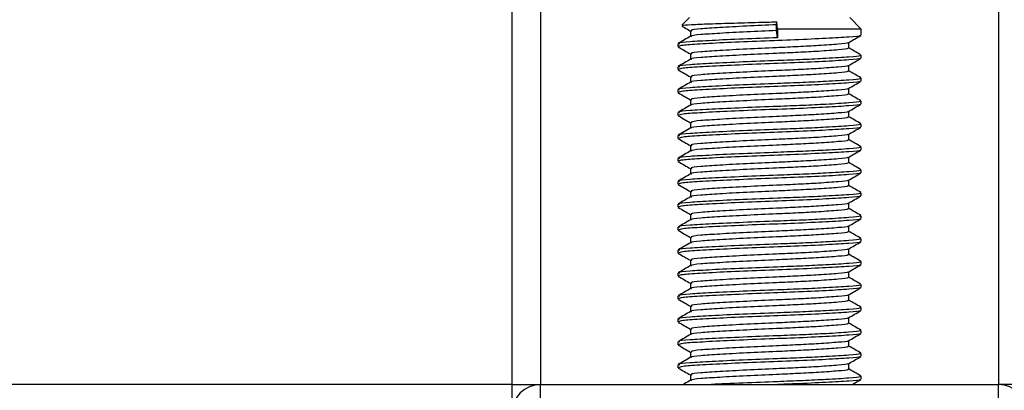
# Model space of a CAD drawing. Header units: millimetres. Extents: x 0 to 420, y 0 to 297.
# Tile 70 of 163: x 138.175 to 140.571, y 209.378 to 210.278. Entities that reach past the tile are written whole.
import ezdxf

# ---------------------------------------------------------------- set-up
doc = ezdxf.new("R2010")
doc.units = ezdxf.units.MM

msp = doc.modelspace()

# ---------------------------------------------------------------- linework, layer by layer
at = {"color": 7, "linetype": 'Continuous', "lineweight": 25}
for p, q in [((139.37308, 224.4381), (139.37308, 209.39193)), ((139.44273, 224.4381), (139.44273, 209.39193)), ((140.55727, 224.4381), (140.55727, 209.39193)), ((139.80496, 210.28356), (139.78687, 210.26547)), ((140.01671, 210.26614), (140.0178, 210.27336)), ((140.01933, 210.2557), (140.0178, 210.27336)), ((140.22291, 210.2557), (140.19504, 210.28356)), ((139.80726, 210.25139), (139.80726, 210.23786)), ((140.01671, 210.25221), (140.01671, 210.26614)), ((140.01933, 210.2348), (140.01671, 210.25221)), ((140.01933, 210.2557), (140.01933, 210.2348)), ((140.22291, 210.2557), (140.01933, 210.2557)), ((140.22291, 210.24097), (140.22291, 210.2557)), ((140.19274, 210.2096), (140.19274, 210.22318)), ((139.77709, 210.22008), (139.77709, 210.21309)), ((139.77741, 210.2126), (139.77929, 210.21229)), ((139.80726, 210.19567), (139.80726, 210.18213)), ((140.22291, 210.18524), (140.22291, 210.1922)), ((139.77709, 210.16436), (139.77709, 210.15736)), ((139.77741, 210.15688), (139.77929, 210.15657)), ((140.19274, 210.15387), (140.19274, 210.16745)), ((139.80726, 210.13994), (139.80726, 210.12641)), ((140.22291, 210.12951), (140.22291, 210.13648)), ((139.77709, 210.10863), (139.77709, 210.10164)), ((139.77741, 210.10115), (139.77929, 210.10084)), ((140.19274, 210.09814), (140.19274, 210.11173)), ((139.80726, 210.08421), (139.80726, 210.07068)), ((140.22291, 210.07379), (140.22291, 210.08075)), ((140.19274, 210.04242), (140.19274, 210.056)), ((139.77709, 210.0529), (139.77709, 210.04591)), ((139.77741, 210.04542), (139.77929, 210.04512)), ((139.80726, 210.02849), (139.80726, 210.01495)), ((140.22291, 210.01806), (140.22291, 210.02503)), ((139.77709, 209.99718), (139.77709, 209.99018)), ((139.77741, 209.9897), (139.77929, 209.98939)), ((140.19274, 209.98669), (140.19274, 210.00027)), ((139.80726, 209.97276), (139.80726, 209.95923)), ((140.22291, 209.96233), (140.22291, 209.9693)), ((139.77709, 209.94145), (139.77709, 209.93446)), ((139.77741, 209.93397), (139.77929, 209.93366)), ((140.19274, 209.93096), (140.19274, 209.94455)), ((139.80726, 209.91703), (139.80726, 209.9035)), ((140.22291, 209.90661), (140.22291, 209.91357)), ((139.77709, 209.88572), (139.77709, 209.87873)), ((140.19274, 209.87524), (140.19274, 209.88882)), ((139.77741, 209.87824), (139.77929, 209.87794)), ((139.80726, 209.86131), (139.80726, 209.84778)), ((140.22291, 209.85088), (140.22291, 209.85785)), ((139.77709, 209.83), (139.77709, 209.823)), ((139.77741, 209.82252), (139.77929, 209.82221)), ((140.19274, 209.81951), (140.19274, 209.83309)), ((139.80726, 209.80558), (139.80726, 209.79205)), ((140.22291, 209.79515), (140.22291, 209.80212)), ((139.77709, 209.77427), (139.77709, 209.76728)), ((139.77741, 209.76679), (139.77929, 209.76648)), ((140.19274, 209.76379), (140.19274, 209.77737)), ((139.80726, 209.74985), (139.80726, 209.73632)), ((140.22291, 209.73943), (140.22291, 209.74639)), ((139.77709, 209.71854), (139.77709, 209.71155)), ((140.19274, 209.70806), (140.19274, 209.72164)), ((139.77741, 209.71107), (139.77929, 209.71076)), ((139.80726, 209.69413), (139.80726, 209.6806)), ((140.22291, 209.6837), (140.22291, 209.69067)), ((139.77709, 209.66282), (139.77709, 209.65582)), ((139.77741, 209.65534), (139.77929, 209.65503)), ((140.19274, 209.65233), (140.19274, 209.66592)), ((139.80726, 209.6384), (139.80726, 209.62487)), ((140.22291, 209.62797), (140.22291, 209.63494)), ((139.77709, 209.60709), (139.77709, 209.6001)), ((139.77741, 209.59961), (139.77929, 209.5993)), ((140.19274, 209.59661), (140.19274, 209.61019)), ((139.80726, 209.58267), (139.80726, 209.56914)), ((140.22291, 209.57225), (140.22291, 209.57921)), ((139.77709, 209.55136), (139.77709, 209.54437)), ((140.19274, 209.54088), (140.19274, 209.55446)), ((139.77741, 209.54389), (139.77929, 209.54358)), ((139.80726, 209.52695), (139.80726, 209.51342)), ((140.22291, 209.51652), (140.22291, 209.52349)), ((139.77709, 209.49564), (139.77709, 209.48865)), ((139.77741, 209.48816), (139.77929, 209.48785)), ((140.19274, 209.48515), (140.19274, 209.49874)), ((139.80726, 209.47122), (139.80726, 209.45769)), ((140.22291, 209.46079), (140.22291, 209.46776)), ((139.77709, 209.43991), (139.77709, 209.43292)), ((139.77741, 209.43243), (139.77929, 209.43212)), ((140.19274, 209.42943), (140.19274, 209.44301)), ((139.80726, 209.41549), (139.80726, 209.40196)), ((140.22291, 209.40507), (140.22291, 209.41203)), ((139.37308, 209.39193), (102.87219, 209.39193)), ((139.37308, 209.39193), (139.37308, 209.33063)), ((139.37308, 209.39193), (139.44273, 209.39193)), ((139.44273, 209.33621), (139.44273, 209.39193)), ((139.44273, 209.39193), (140.55727, 209.39193)), ((140.62692, 209.39193), (140.55727, 209.39193)), ((140.55727, 209.33621), (140.55727, 209.39193))]:
    msp.add_line(p, q, dxfattribs=at)
for centre, start, end in [((139.44273, 209.32228), 90, 180), ((140.55727, 209.32228), 0, 90)]:
    msp.add_arc(centre, 0.06966, start, end, dxfattribs=at)
for points, knots in [([(139.78831, 210.26403), (139.78848, 210.26443), (139.78894, 210.2655), (139.81674, 210.26717), (139.86523, 210.26894), (139.92926, 210.27099), (139.98258, 210.27247), (140.0118, 210.27321), (140.0178, 210.27336)], [0, 0, 0, 0, 0.127965, 0.3355013, 0.5431564, 0.74606, 0.9478924, 1, 1, 1, 1]), ([(139.7867, 210.26295), (139.78883, 210.26172), (139.79568, 210.25775), (139.80253, 210.25378), (139.80726, 210.25104)], [0, 0, 0, 0, 0.3105896, 1, 1, 1, 1]), ([(140.01671, 210.25221), (139.99236, 210.25114), (139.94299, 210.24896), (139.87631, 210.24528), (139.83001, 210.24222), (139.80721, 210.23975), (139.80937, 210.23842), (139.80963, 210.23826)], [0, 0, 0, 0, 0.2397753, 0.4862266, 0.7231599, 0.9662013, 1, 1, 1, 1]), ([(140.01671, 210.26614), (139.99235, 210.26507), (139.94295, 210.2629), (139.87646, 210.25922), (139.82948, 210.25615), (139.80628, 210.25342), (139.80965, 210.25183), (139.81055, 210.25141)], [0, 0, 0, 0, 0.2274733, 0.46128, 0.686057, 0.9166289, 1, 1, 1, 1]), ([(139.80792, 210.23824), (139.80287, 210.23532), (139.79278, 210.22948), (139.78269, 210.22363), (139.77764, 210.22071)], [0, 0, 0, 0, 0.4998987, 1, 1, 1, 1]), ([(140.01933, 210.2348), (139.99116, 210.23372), (139.93403, 210.23155), (139.85712, 210.22787), (139.80281, 210.2248), (139.77599, 210.22208), (139.77986, 210.2205), (139.78088, 210.22008)], [0, 0, 0, 0, 0.227753, 0.46184, 0.6868963, 0.9177483, 1, 1, 1, 1]), ([(140.21974, 210.24016), (140.22006, 210.23996), (140.22222, 210.23861), (140.19529, 210.23644), (140.14098, 210.23298), (140.06335, 210.22938), (139.9775, 210.22636), (139.89446, 210.22277), (139.82754, 210.21931), (139.7841, 210.21637), (139.78067, 210.21414), (139.77905, 210.21309)], [0, 0, 0, 0, 0.020946, 0.1431057, 0.2683321, 0.3948123, 0.5164381, 0.6428345, 0.7681974, 0.8902633, 1, 1, 1, 1]), ([(140.19011, 210.22263), (140.19031, 210.22247), (140.19202, 210.22116), (140.16877, 210.21903), (140.12572, 210.21584), (140.0712, 210.21283), (140.0111, 210.21017), (139.94283, 210.20716), (139.87649, 210.20349), (139.82947, 210.20042), (139.80628, 210.19769), (139.80965, 210.19611), (139.81055, 210.19568)], [0, 0, 0, 0, 0.0170089, 0.1395429, 0.2651564, 0.3617182, 0.4550083, 0.5789794, 0.7064021, 0.8289037, 0.9545634, 1, 1, 1, 1]), ([(140.19179, 210.22263), (140.19683, 210.22555), (140.20692, 210.23139), (140.217, 210.23723), (140.22205, 210.24015)], [0, 0, 0, 0, 0.4999098, 1, 1, 1, 1]), ([(139.77795, 210.21229), (139.783, 210.20937), (139.79277, 210.20371), (139.80253, 210.19805), (139.80726, 210.19532)], [0, 0, 0, 0, 0.5163558, 1, 1, 1, 1]), ([(140.18931, 210.2096), (140.19018, 210.20914), (140.19318, 210.20751), (140.16939, 210.20509), (140.12559, 210.20191), (140.07123, 210.1989), (140.01108, 210.19623), (139.94287, 210.19323), (139.87634, 210.18956), (139.83, 210.18649), (139.80721, 210.18402), (139.80937, 210.18269), (139.80963, 210.18253)], [0, 0, 0, 0, 0.0490909, 0.1710963, 0.2961678, 0.392313, 0.4852006, 0.6086368, 0.7355098, 0.8574829, 0.9826005, 1, 1, 1, 1]), ([(140.22236, 210.19285), (140.21731, 210.19577), (140.20744, 210.20148), (140.19757, 210.2072), (140.19274, 210.21)], [0, 0, 0, 0, 0.5112595, 1, 1, 1, 1]), ([(139.80792, 210.18252), (139.80287, 210.17959), (139.79278, 210.17375), (139.78269, 210.16791), (139.77764, 210.16499)], [0, 0, 0, 0, 0.4998987, 1, 1, 1, 1]), ([(140.21892, 210.1922), (140.21994, 210.19173), (140.22344, 210.1901), (140.19591, 210.18767), (140.14524, 210.1845), (140.08238, 210.18148), (140.01282, 210.17882), (139.93389, 210.17582), (139.85716, 210.17214), (139.8028, 210.16907), (139.77599, 210.16635), (139.77986, 210.16477), (139.78088, 210.16436)], [0, 0, 0, 0, 0.04826734, 0.16698745, 0.28868792, 0.3822403, 0.47262643, 0.59273734, 0.71618864, 0.8348774, 0.95662262, 1, 1, 1, 1]), ([(140.21974, 210.18443), (140.22006, 210.18423), (140.22222, 210.18288), (140.19529, 210.18071), (140.14098, 210.17725), (140.06335, 210.17366), (139.9775, 210.17063), (139.89446, 210.16704), (139.82754, 210.16359), (139.7841, 210.16064), (139.78067, 210.15842), (139.77905, 210.15736)], [0, 0, 0, 0, 0.020946, 0.1431057, 0.2683321, 0.3948123, 0.5164381, 0.6428345, 0.7681974, 0.8902633, 1, 1, 1, 1]), ([(140.19179, 210.1669), (140.19683, 210.16982), (140.20692, 210.17566), (140.217, 210.1815), (140.22205, 210.18442)], [0, 0, 0, 0, 0.4999098, 1, 1, 1, 1]), ([(139.77795, 210.15656), (139.783, 210.15364), (139.79277, 210.14799), (139.80253, 210.14233), (139.80726, 210.13959)], [0, 0, 0, 0, 0.5163558, 1, 1, 1, 1]), ([(140.18931, 210.15388), (140.19018, 210.15341), (140.19318, 210.15178), (140.16939, 210.14936), (140.12559, 210.14619), (140.07123, 210.14317), (140.01108, 210.14051), (139.94287, 210.13751), (139.87634, 210.13383), (139.83, 210.13076), (139.80721, 210.12829), (139.80937, 210.12697), (139.80963, 210.1268)], [0, 0, 0, 0, 0.04909091, 0.17109626, 0.29616782, 0.39231299, 0.48520062, 0.60863681, 0.73550977, 0.85748287, 0.98260048, 1, 1, 1, 1]), ([(140.19011, 210.1669), (140.19031, 210.16674), (140.19202, 210.16543), (140.16877, 210.1633), (140.12572, 210.16012), (140.0712, 210.1571), (140.0111, 210.15444), (139.94283, 210.15144), (139.87649, 210.14776), (139.82947, 210.14469), (139.80628, 210.14197), (139.80965, 210.14038), (139.81055, 210.13996)], [0, 0, 0, 0, 0.0170089, 0.1395429, 0.2651564, 0.3617182, 0.4550083, 0.5789794, 0.7064021, 0.8289037, 0.9545634, 1, 1, 1, 1]), ([(140.22236, 210.13712), (140.21731, 210.14004), (140.20744, 210.14576), (140.19757, 210.15148), (140.19274, 210.15427)], [0, 0, 0, 0, 0.5112595, 1, 1, 1, 1]), ([(139.80792, 210.12679), (139.80287, 210.12387), (139.79278, 210.11802), (139.78269, 210.11218), (139.77764, 210.10926)], [0, 0, 0, 0, 0.4998987, 1, 1, 1, 1]), ([(140.21892, 210.13648), (140.21994, 210.13601), (140.22344, 210.13437), (140.19591, 210.13195), (140.14524, 210.12877), (140.08238, 210.12576), (140.01282, 210.12309), (139.93389, 210.12009), (139.85716, 210.11642), (139.8028, 210.11335), (139.77599, 210.11063), (139.77986, 210.10905), (139.78088, 210.10863)], [0, 0, 0, 0, 0.0482673, 0.1669875, 0.2886879, 0.3822403, 0.4726264, 0.5927373, 0.7161886, 0.8348774, 0.9566226, 1, 1, 1, 1]), ([(140.21974, 210.1287), (140.22006, 210.12851), (140.22222, 210.12715), (140.19529, 210.12499), (140.14098, 210.12153), (140.06335, 210.11793), (139.9775, 210.11491), (139.89446, 210.11132), (139.82754, 210.10786), (139.7841, 210.10492), (139.78067, 210.10269), (139.77905, 210.10164)], [0, 0, 0, 0, 0.020946, 0.1431057, 0.2683321, 0.3948123, 0.5164381, 0.6428345, 0.7681974, 0.8902633, 1, 1, 1, 1]), ([(140.19179, 210.11118), (140.19683, 210.1141), (140.20692, 210.11994), (140.217, 210.12578), (140.22205, 210.1287)], [0, 0, 0, 0, 0.4999098, 1, 1, 1, 1]), ([(140.19011, 210.11118), (140.19031, 210.11102), (140.19202, 210.1097), (140.16877, 210.10757), (140.12572, 210.10439), (140.0712, 210.10138), (140.0111, 210.09871), (139.94283, 210.09571), (139.87649, 210.09204), (139.82947, 210.08897), (139.80628, 210.08624), (139.80965, 210.08465), (139.81055, 210.08423)], [0, 0, 0, 0, 0.0170089, 0.1395429, 0.2651564, 0.3617182, 0.4550083, 0.5789794, 0.7064021, 0.8289037, 0.9545634, 1, 1, 1, 1]), ([(139.77795, 210.10083), (139.783, 210.09791), (139.79277, 210.09226), (139.80253, 210.0866), (139.80726, 210.08386)], [0, 0, 0, 0, 0.5163558, 1, 1, 1, 1]), ([(140.21892, 210.08075), (140.21994, 210.08028), (140.22344, 210.07864), (140.19591, 210.07622), (140.14524, 210.07305), (140.08238, 210.07003), (140.01282, 210.06737), (139.93389, 210.06437), (139.85716, 210.06069), (139.8028, 210.05762), (139.77599, 210.0549), (139.77986, 210.05332), (139.78088, 210.0529)], [0, 0, 0, 0, 0.0482673, 0.1669875, 0.2886879, 0.3822403, 0.4726264, 0.5927373, 0.7161886, 0.8348774, 0.9566226, 1, 1, 1, 1]), ([(140.18931, 210.09815), (140.19018, 210.09768), (140.19318, 210.09605), (140.16939, 210.09363), (140.12559, 210.09046), (140.07123, 210.08744), (140.01108, 210.08478), (139.94287, 210.08178), (139.87634, 210.07811), (139.83, 210.07504), (139.80721, 210.07257), (139.80937, 210.07124), (139.80963, 210.07108)], [0, 0, 0, 0, 0.04909091, 0.17109626, 0.29616782, 0.39231299, 0.48520062, 0.60863681, 0.73550977, 0.85748287, 0.98260048, 1, 1, 1, 1]), ([(140.22236, 210.0814), (140.21731, 210.08432), (140.20744, 210.09003), (140.19757, 210.09575), (140.19274, 210.09854)], [0, 0, 0, 0, 0.5112595, 1, 1, 1, 1]), ([(139.80792, 210.07106), (139.80287, 210.06814), (139.79278, 210.0623), (139.78269, 210.05645), (139.77764, 210.05353)], [0, 0, 0, 0, 0.4998987, 1, 1, 1, 1]), ([(140.21974, 210.07298), (140.22006, 210.07278), (140.22222, 210.07143), (140.19529, 210.06926), (140.14098, 210.0658), (140.06335, 210.0622), (139.9775, 210.05918), (139.89446, 210.05559), (139.82754, 210.05213), (139.7841, 210.04919), (139.78067, 210.04696), (139.77905, 210.04591)], [0, 0, 0, 0, 0.02094603, 0.1431057, 0.26833207, 0.39481226, 0.5164381, 0.64283453, 0.76819743, 0.89026332, 1, 1, 1, 1]), ([(140.19011, 210.05545), (140.19031, 210.05529), (140.19202, 210.05398), (140.16877, 210.05185), (140.12572, 210.04866), (140.0712, 210.04565), (140.0111, 210.04299), (139.94283, 210.03999), (139.87649, 210.03631), (139.82947, 210.03324), (139.80628, 210.03051), (139.80965, 210.02893), (139.81055, 210.0285)], [0, 0, 0, 0, 0.0170089, 0.1395429, 0.2651564, 0.3617182, 0.4550083, 0.5789794, 0.7064021, 0.8289037, 0.9545634, 1, 1, 1, 1]), ([(140.19179, 210.05545), (140.19683, 210.05837), (140.20692, 210.06421), (140.217, 210.07005), (140.22205, 210.07297)], [0, 0, 0, 0, 0.4999098, 1, 1, 1, 1]), ([(139.77795, 210.04511), (139.783, 210.04219), (139.79277, 210.03653), (139.80253, 210.03087), (139.80726, 210.02814)], [0, 0, 0, 0, 0.5163558, 1, 1, 1, 1]), ([(140.18931, 210.04243), (140.19018, 210.04196), (140.19318, 210.04033), (140.16939, 210.03791), (140.12559, 210.03473), (140.07123, 210.03172), (140.01108, 210.02905), (139.94287, 210.02605), (139.87634, 210.02238), (139.83, 210.01931), (139.80721, 210.01684), (139.80937, 210.01551), (139.80963, 210.01535)], [0, 0, 0, 0, 0.0490909, 0.1710963, 0.2961678, 0.392313, 0.4852006, 0.6086368, 0.7355098, 0.8574829, 0.9826005, 1, 1, 1, 1]), ([(140.22236, 210.02567), (140.21731, 210.02859), (140.20744, 210.03431), (140.19757, 210.04002), (140.19274, 210.04282)], [0, 0, 0, 0, 0.5112595, 1, 1, 1, 1]), ([(139.80792, 210.01534), (139.80287, 210.01242), (139.79278, 210.00657), (139.78269, 210.00073), (139.77764, 209.99781)], [0, 0, 0, 0, 0.49989867, 1, 1, 1, 1]), ([(140.21892, 210.02503), (140.21994, 210.02455), (140.22344, 210.02292), (140.19591, 210.02049), (140.14524, 210.01732), (140.08238, 210.0143), (140.01282, 210.01164), (139.93389, 210.00864), (139.85716, 210.00496), (139.8028, 210.00189), (139.77599, 209.99917), (139.77986, 209.99759), (139.78088, 209.99718)], [0, 0, 0, 0, 0.04826734, 0.16698745, 0.28868792, 0.3822403, 0.47262643, 0.59273734, 0.71618864, 0.8348774, 0.95662262, 1, 1, 1, 1]), ([(140.21974, 210.01725), (140.22006, 210.01705), (140.22222, 210.0157), (140.19529, 210.01353), (140.14098, 210.01007), (140.06335, 210.00648), (139.9775, 210.00345), (139.89446, 209.99986), (139.82754, 209.99641), (139.7841, 209.99346), (139.78067, 209.99124), (139.77905, 209.99018)], [0, 0, 0, 0, 0.020946, 0.1431057, 0.2683321, 0.3948123, 0.5164381, 0.6428345, 0.7681974, 0.8902633, 1, 1, 1, 1]), ([(140.19179, 209.99972), (140.19683, 210.00264), (140.20692, 210.00849), (140.217, 210.01432), (140.22205, 210.01724)], [0, 0, 0, 0, 0.4999098, 1, 1, 1, 1]), ([(139.77795, 209.98938), (139.783, 209.98646), (139.79277, 209.98081), (139.80253, 209.97515), (139.80726, 209.97241)], [0, 0, 0, 0, 0.5163558, 1, 1, 1, 1]), ([(140.18931, 209.9867), (140.19018, 209.98623), (140.19318, 209.9846), (140.16939, 209.98218), (140.12559, 209.97901), (140.07123, 209.97599), (140.01108, 209.97333), (139.94287, 209.97033), (139.87634, 209.96665), (139.83, 209.96358), (139.80721, 209.96111), (139.80937, 209.95979), (139.80963, 209.95962)], [0, 0, 0, 0, 0.0490909, 0.1710963, 0.2961678, 0.392313, 0.4852006, 0.6086368, 0.7355098, 0.8574829, 0.9826005, 1, 1, 1, 1]), ([(140.19011, 209.99972), (140.19031, 209.99956), (140.19202, 209.99825), (140.16877, 209.99612), (140.12572, 209.99294), (140.0712, 209.98992), (140.0111, 209.98726), (139.94283, 209.98426), (139.87649, 209.98058), (139.82947, 209.97751), (139.80628, 209.97479), (139.80965, 209.9732), (139.81055, 209.97278)], [0, 0, 0, 0, 0.0170089, 0.1395429, 0.2651564, 0.3617182, 0.4550083, 0.5789794, 0.7064021, 0.8289037, 0.9545634, 1, 1, 1, 1]), ([(140.22236, 209.96994), (140.21731, 209.97286), (140.20744, 209.97858), (140.19757, 209.9843), (140.19274, 209.98709)], [0, 0, 0, 0, 0.5112595, 1, 1, 1, 1]), ([(139.80792, 209.95961), (139.80287, 209.95669), (139.79278, 209.95084), (139.78269, 209.945), (139.77764, 209.94208)], [0, 0, 0, 0, 0.4998987, 1, 1, 1, 1]), ([(140.21892, 209.9693), (140.21994, 209.96883), (140.22344, 209.96719), (140.19591, 209.96477), (140.14524, 209.96159), (140.08238, 209.95858), (140.01282, 209.95591), (139.93389, 209.95291), (139.85716, 209.94924), (139.8028, 209.94617), (139.77599, 209.94345), (139.77986, 209.94187), (139.78088, 209.94145)], [0, 0, 0, 0, 0.0482673, 0.1669875, 0.2886879, 0.3822403, 0.4726264, 0.5927373, 0.7161886, 0.8348774, 0.9566226, 1, 1, 1, 1]), ([(140.21974, 209.96152), (140.22006, 209.96133), (140.22222, 209.95997), (140.19529, 209.95781), (140.14098, 209.95435), (140.06335, 209.95075), (139.9775, 209.94773), (139.89446, 209.94414), (139.82754, 209.94068), (139.7841, 209.93774), (139.78067, 209.93551), (139.77905, 209.93446)], [0, 0, 0, 0, 0.020946, 0.1431057, 0.2683321, 0.3948123, 0.5164381, 0.6428345, 0.7681974, 0.8902633, 1, 1, 1, 1]), ([(140.19179, 209.944), (140.19683, 209.94692), (140.20692, 209.95276), (140.217, 209.9586), (140.22205, 209.96152)], [0, 0, 0, 0, 0.4999098, 1, 1, 1, 1]), ([(139.77795, 209.93365), (139.783, 209.93073), (139.79277, 209.92508), (139.80253, 209.91942), (139.80726, 209.91668)], [0, 0, 0, 0, 0.5163558, 1, 1, 1, 1]), ([(140.19011, 209.944), (140.19031, 209.94384), (140.19202, 209.94252), (140.16877, 209.94039), (140.12572, 209.93721), (140.0712, 209.9342), (140.0111, 209.93153), (139.94283, 209.92853), (139.87649, 209.92486), (139.82947, 209.92179), (139.80628, 209.91906), (139.80965, 209.91747), (139.81055, 209.91705)], [0, 0, 0, 0, 0.0170089, 0.1395429, 0.2651564, 0.3617182, 0.4550083, 0.5789794, 0.7064021, 0.8289037, 0.9545634, 1, 1, 1, 1]), ([(140.21892, 209.91357), (140.21994, 209.9131), (140.22344, 209.91146), (140.19591, 209.90904), (140.14524, 209.90587), (140.08238, 209.90285), (140.01282, 209.90019), (139.93389, 209.89719), (139.85716, 209.89351), (139.8028, 209.89044), (139.77599, 209.88772), (139.77986, 209.88614), (139.78088, 209.88572)], [0, 0, 0, 0, 0.0482673, 0.1669875, 0.2886879, 0.3822403, 0.4726264, 0.5927373, 0.7161886, 0.8348774, 0.9566226, 1, 1, 1, 1]), ([(140.18931, 209.93097), (140.19018, 209.9305), (140.19318, 209.92887), (140.16939, 209.92645), (140.12559, 209.92328), (140.07123, 209.92026), (140.01108, 209.9176), (139.94287, 209.9146), (139.87634, 209.91093), (139.83, 209.90786), (139.80721, 209.90539), (139.80937, 209.90406), (139.80963, 209.9039)], [0, 0, 0, 0, 0.0490909, 0.1710963, 0.2961678, 0.392313, 0.4852006, 0.6086368, 0.7355098, 0.8574829, 0.9826005, 1, 1, 1, 1]), ([(140.22236, 209.91422), (140.21731, 209.91714), (140.20744, 209.92285), (140.19757, 209.92857), (140.19274, 209.93136)], [0, 0, 0, 0, 0.5112595, 1, 1, 1, 1]), ([(139.80792, 209.90388), (139.80287, 209.90096), (139.79278, 209.89512), (139.78269, 209.88927), (139.77764, 209.88635)], [0, 0, 0, 0, 0.4998987, 1, 1, 1, 1]), ([(140.21974, 209.9058), (140.22006, 209.9056), (140.22222, 209.90425), (140.19529, 209.90208), (140.14098, 209.89862), (140.06335, 209.89502), (139.9775, 209.892), (139.89446, 209.88841), (139.82754, 209.88495), (139.7841, 209.88201), (139.78067, 209.87978), (139.77905, 209.87873)], [0, 0, 0, 0, 0.020946, 0.1431057, 0.2683321, 0.3948123, 0.5164381, 0.6428345, 0.7681974, 0.8902633, 1, 1, 1, 1]), ([(140.19011, 209.88827), (140.19031, 209.88811), (140.19202, 209.8868), (140.16877, 209.88467), (140.12572, 209.88148), (140.0712, 209.87847), (140.0111, 209.87581), (139.94283, 209.87281), (139.87649, 209.86913), (139.82947, 209.86606), (139.80628, 209.86333), (139.80965, 209.86175), (139.81055, 209.86133)], [0, 0, 0, 0, 0.01700891, 0.13954292, 0.26515642, 0.36171819, 0.45500832, 0.57897936, 0.70640208, 0.8289037, 0.95456345, 1, 1, 1, 1]), ([(140.19179, 209.88827), (140.19683, 209.89119), (140.20692, 209.89703), (140.217, 209.90287), (140.22205, 209.90579)], [0, 0, 0, 0, 0.4999098, 1, 1, 1, 1]), ([(139.77795, 209.87793), (139.783, 209.87501), (139.79277, 209.86935), (139.80253, 209.86369), (139.80726, 209.86096)], [0, 0, 0, 0, 0.51635581, 1, 1, 1, 1]), ([(140.18931, 209.87525), (140.19018, 209.87478), (140.19318, 209.87315), (140.16939, 209.87073), (140.12559, 209.86755), (140.07123, 209.86454), (140.01108, 209.86187), (139.94287, 209.85887), (139.87634, 209.8552), (139.83, 209.85213), (139.80721, 209.84966), (139.80937, 209.84833), (139.80963, 209.84817)], [0, 0, 0, 0, 0.0490909, 0.1710963, 0.2961678, 0.392313, 0.4852006, 0.6086368, 0.7355098, 0.8574829, 0.9826005, 1, 1, 1, 1]), ([(140.22236, 209.85849), (140.21731, 209.86141), (140.20744, 209.86713), (140.19757, 209.87284), (140.19274, 209.87564)], [0, 0, 0, 0, 0.5112595, 1, 1, 1, 1]), ([(139.80792, 209.84816), (139.80287, 209.84524), (139.79278, 209.83939), (139.78269, 209.83355), (139.77764, 209.83063)], [0, 0, 0, 0, 0.4998987, 1, 1, 1, 1]), ([(140.21892, 209.85785), (140.21994, 209.85737), (140.22344, 209.85574), (140.19591, 209.85331), (140.14524, 209.85014), (140.08238, 209.84712), (140.01282, 209.84446), (139.93389, 209.84146), (139.85716, 209.83778), (139.8028, 209.83471), (139.77599, 209.83199), (139.77986, 209.83041), (139.78088, 209.83)], [0, 0, 0, 0, 0.0482673, 0.1669875, 0.2886879, 0.3822403, 0.4726264, 0.5927373, 0.7161886, 0.8348774, 0.9566226, 1, 1, 1, 1]), ([(140.21974, 209.85007), (140.22006, 209.84987), (140.22222, 209.84852), (140.19529, 209.84635), (140.14098, 209.84289), (140.06335, 209.8393), (139.9775, 209.83627), (139.89446, 209.83268), (139.82754, 209.82923), (139.7841, 209.82628), (139.78067, 209.82406), (139.77905, 209.823)], [0, 0, 0, 0, 0.020946, 0.1431057, 0.2683321, 0.3948123, 0.5164381, 0.6428345, 0.7681974, 0.8902633, 1, 1, 1, 1]), ([(140.19179, 209.83254), (140.19683, 209.83546), (140.20692, 209.84131), (140.217, 209.84714), (140.22205, 209.85006)], [0, 0, 0, 0, 0.4999098, 1, 1, 1, 1]), ([(139.77795, 209.8222), (139.783, 209.81928), (139.79277, 209.81363), (139.80253, 209.80797), (139.80726, 209.80523)], [0, 0, 0, 0, 0.5163558, 1, 1, 1, 1]), ([(140.18931, 209.81952), (140.19018, 209.81905), (140.19318, 209.81742), (140.16939, 209.815), (140.12559, 209.81183), (140.07123, 209.80881), (140.01108, 209.80615), (139.94287, 209.80315), (139.87634, 209.79947), (139.83, 209.7964), (139.80721, 209.79393), (139.80937, 209.79261), (139.80963, 209.79244)], [0, 0, 0, 0, 0.0490909, 0.1710963, 0.2961678, 0.392313, 0.4852006, 0.6086368, 0.7355098, 0.8574829, 0.9826005, 1, 1, 1, 1]), ([(140.19011, 209.83254), (140.19031, 209.83238), (140.19202, 209.83107), (140.16877, 209.82894), (140.12572, 209.82576), (140.0712, 209.82274), (140.0111, 209.82008), (139.94283, 209.81708), (139.87649, 209.8134), (139.82947, 209.81033), (139.80628, 209.80761), (139.80965, 209.80602), (139.81055, 209.8056)], [0, 0, 0, 0, 0.0170089, 0.1395429, 0.2651564, 0.3617182, 0.4550083, 0.5789794, 0.7064021, 0.8289037, 0.9545634, 1, 1, 1, 1]), ([(140.22236, 209.80276), (140.21731, 209.80568), (140.20744, 209.8114), (140.19757, 209.81712), (140.19274, 209.81991)], [0, 0, 0, 0, 0.5112595, 1, 1, 1, 1]), ([(139.80792, 209.79243), (139.80287, 209.78951), (139.79278, 209.78366), (139.78269, 209.77782), (139.77764, 209.7749)], [0, 0, 0, 0, 0.4998987, 1, 1, 1, 1]), ([(140.21892, 209.80212), (140.21994, 209.80165), (140.22344, 209.80001), (140.19591, 209.79759), (140.14524, 209.79441), (140.08238, 209.7914), (140.01282, 209.78873), (139.93389, 209.78573), (139.85716, 209.78206), (139.8028, 209.77899), (139.77599, 209.77627), (139.77986, 209.77469), (139.78088, 209.77427)], [0, 0, 0, 0, 0.0482673, 0.1669875, 0.2886879, 0.3822403, 0.4726264, 0.5927373, 0.7161886, 0.8348774, 0.9566226, 1, 1, 1, 1]), ([(140.21974, 209.79434), (140.22006, 209.79415), (140.22222, 209.79279), (140.19529, 209.79063), (140.14098, 209.78717), (140.06335, 209.78357), (139.9775, 209.78055), (139.89446, 209.77696), (139.82754, 209.7735), (139.7841, 209.77056), (139.78067, 209.76833), (139.77905, 209.76728)], [0, 0, 0, 0, 0.020946, 0.1431057, 0.2683321, 0.3948123, 0.5164381, 0.6428345, 0.7681974, 0.8902633, 1, 1, 1, 1]), ([(140.19179, 209.77682), (140.19683, 209.77974), (140.20692, 209.78558), (140.217, 209.79142), (140.22205, 209.79434)], [0, 0, 0, 0, 0.4999098, 1, 1, 1, 1]), ([(139.77795, 209.76647), (139.783, 209.76355), (139.79277, 209.7579), (139.80253, 209.75224), (139.80726, 209.7495)], [0, 0, 0, 0, 0.5163558, 1, 1, 1, 1]), ([(140.19011, 209.77682), (140.19031, 209.77666), (140.19202, 209.77534), (140.16877, 209.77321), (140.12572, 209.77003), (140.0712, 209.76702), (140.0111, 209.76435), (139.94283, 209.76135), (139.87649, 209.75768), (139.82947, 209.75461), (139.80628, 209.75188), (139.80965, 209.75029), (139.81055, 209.74987)], [0, 0, 0, 0, 0.01700891, 0.13954292, 0.26515642, 0.36171819, 0.45500832, 0.57897936, 0.70640208, 0.8289037, 0.95456345, 1, 1, 1, 1]), ([(140.21892, 209.74639), (140.21994, 209.74592), (140.22344, 209.74428), (140.19591, 209.74186), (140.14524, 209.73869), (140.08238, 209.73567), (140.01282, 209.73301), (139.93389, 209.73001), (139.85716, 209.72633), (139.8028, 209.72326), (139.77599, 209.72054), (139.77986, 209.71896), (139.78088, 209.71854)], [0, 0, 0, 0, 0.0482673, 0.1669875, 0.2886879, 0.3822403, 0.4726264, 0.5927373, 0.7161886, 0.8348774, 0.9566226, 1, 1, 1, 1]), ([(140.18931, 209.76379), (140.19018, 209.76332), (140.19318, 209.76169), (140.16939, 209.75927), (140.12559, 209.7561), (140.07123, 209.75309), (140.01108, 209.75042), (139.94287, 209.74742), (139.87634, 209.74375), (139.83, 209.74068), (139.80721, 209.73821), (139.80937, 209.73688), (139.80963, 209.73672)], [0, 0, 0, 0, 0.0490909, 0.1710963, 0.2961678, 0.392313, 0.4852006, 0.6086368, 0.7355098, 0.8574829, 0.9826005, 1, 1, 1, 1]), ([(140.22236, 209.74704), (140.21731, 209.74996), (140.20744, 209.75567), (140.19757, 209.76139), (140.19274, 209.76419)], [0, 0, 0, 0, 0.5112595, 1, 1, 1, 1]), ([(139.80792, 209.7367), (139.80287, 209.73378), (139.79278, 209.72794), (139.78269, 209.72209), (139.77764, 209.71917)], [0, 0, 0, 0, 0.4998987, 1, 1, 1, 1]), ([(140.21974, 209.73862), (140.22006, 209.73842), (140.22222, 209.73707), (140.19529, 209.7349), (140.14098, 209.73144), (140.06335, 209.72784), (139.9775, 209.72482), (139.89446, 209.72123), (139.82754, 209.71777), (139.7841, 209.71483), (139.78067, 209.7126), (139.77905, 209.71155)], [0, 0, 0, 0, 0.020946, 0.1431057, 0.2683321, 0.3948123, 0.5164381, 0.6428345, 0.7681974, 0.8902633, 1, 1, 1, 1]), ([(140.19011, 209.72109), (140.19031, 209.72093), (140.19202, 209.71962), (140.16877, 209.71749), (140.12572, 209.7143), (140.0712, 209.71129), (140.0111, 209.70863), (139.94283, 209.70563), (139.87649, 209.70195), (139.82947, 209.69888), (139.80628, 209.69615), (139.80965, 209.69457), (139.81055, 209.69415)], [0, 0, 0, 0, 0.0170089, 0.1395429, 0.2651564, 0.3617182, 0.4550083, 0.5789794, 0.7064021, 0.8289037, 0.9545634, 1, 1, 1, 1]), ([(140.19179, 209.72109), (140.19683, 209.72401), (140.20692, 209.72985), (140.217, 209.73569), (140.22205, 209.73861)], [0, 0, 0, 0, 0.4999098, 1, 1, 1, 1]), ([(139.77795, 209.71075), (139.783, 209.70783), (139.79277, 209.70217), (139.80253, 209.69651), (139.80726, 209.69378)], [0, 0, 0, 0, 0.5163558, 1, 1, 1, 1]), ([(140.18931, 209.70807), (140.19018, 209.7076), (140.19318, 209.70597), (140.16939, 209.70355), (140.12559, 209.70037), (140.07123, 209.69736), (140.01108, 209.6947), (139.94287, 209.69169), (139.87634, 209.68802), (139.83, 209.68495), (139.80721, 209.68248), (139.80937, 209.68115), (139.80963, 209.68099)], [0, 0, 0, 0, 0.0490909, 0.1710963, 0.2961678, 0.392313, 0.4852006, 0.6086368, 0.7355098, 0.8574829, 0.9826005, 1, 1, 1, 1]), ([(140.22236, 209.69131), (140.21731, 209.69423), (140.20744, 209.69995), (140.19757, 209.70566), (140.19274, 209.70846)], [0, 0, 0, 0, 0.5112595, 1, 1, 1, 1]), ([(139.80792, 209.68098), (139.80287, 209.67806), (139.79278, 209.67221), (139.78269, 209.66637), (139.77764, 209.66345)], [0, 0, 0, 0, 0.4998987, 1, 1, 1, 1]), ([(140.21892, 209.69067), (140.21994, 209.69019), (140.22344, 209.68856), (140.19591, 209.68613), (140.14524, 209.68296), (140.08238, 209.67994), (140.01282, 209.67728), (139.93389, 209.67428), (139.85716, 209.6706), (139.8028, 209.66753), (139.77599, 209.66481), (139.77986, 209.66323), (139.78088, 209.66282)], [0, 0, 0, 0, 0.0482673, 0.1669875, 0.2886879, 0.3822403, 0.4726264, 0.5927373, 0.7161886, 0.8348774, 0.9566226, 1, 1, 1, 1]), ([(140.21974, 209.68289), (140.22006, 209.68269), (140.22222, 209.68134), (140.19529, 209.67917), (140.14098, 209.67571), (140.06335, 209.67212), (139.9775, 209.6691), (139.89446, 209.6655), (139.82754, 209.66205), (139.7841, 209.6591), (139.78067, 209.65688), (139.77905, 209.65582)], [0, 0, 0, 0, 0.020946, 0.1431057, 0.2683321, 0.3948123, 0.5164381, 0.6428345, 0.7681974, 0.8902633, 1, 1, 1, 1]), ([(140.19179, 209.66536), (140.19683, 209.66828), (140.20692, 209.67413), (140.217, 209.67997), (140.22205, 209.68289)], [0, 0, 0, 0, 0.4999098, 1, 1, 1, 1]), ([(139.77795, 209.65502), (139.783, 209.6521), (139.79277, 209.64645), (139.80253, 209.64079), (139.80726, 209.63805)], [0, 0, 0, 0, 0.5163558, 1, 1, 1, 1]), ([(140.18931, 209.65234), (140.19018, 209.65187), (140.19318, 209.65024), (140.16939, 209.64782), (140.12559, 209.64465), (140.07123, 209.64163), (140.01108, 209.63897), (139.94287, 209.63597), (139.87634, 209.63229), (139.83, 209.62922), (139.80721, 209.62675), (139.80937, 209.62543), (139.80963, 209.62527)], [0, 0, 0, 0, 0.0490909, 0.1710963, 0.2961678, 0.392313, 0.4852006, 0.6086368, 0.7355098, 0.8574829, 0.9826005, 1, 1, 1, 1]), ([(140.19011, 209.66536), (140.19031, 209.6652), (140.19202, 209.66389), (140.16877, 209.66176), (140.12572, 209.65858), (140.0712, 209.65556), (140.0111, 209.6529), (139.94283, 209.6499), (139.87649, 209.64622), (139.82947, 209.64315), (139.80628, 209.64043), (139.80965, 209.63884), (139.81055, 209.63842)], [0, 0, 0, 0, 0.0170089, 0.1395429, 0.2651564, 0.3617182, 0.4550083, 0.5789794, 0.7064021, 0.8289037, 0.9545634, 1, 1, 1, 1]), ([(140.22236, 209.63558), (140.21731, 209.63851), (140.20744, 209.64422), (140.19757, 209.64994), (140.19274, 209.65273)], [0, 0, 0, 0, 0.5112595, 1, 1, 1, 1]), ([(139.80792, 209.62525), (139.80287, 209.62233), (139.79278, 209.61648), (139.78269, 209.61064), (139.77764, 209.60772)], [0, 0, 0, 0, 0.4998987, 1, 1, 1, 1]), ([(140.21892, 209.63494), (140.21994, 209.63447), (140.22344, 209.63283), (140.19591, 209.63041), (140.14524, 209.62723), (140.08238, 209.62422), (140.01282, 209.62155), (139.93389, 209.61855), (139.85716, 209.61488), (139.8028, 209.61181), (139.77599, 209.60909), (139.77986, 209.60751), (139.78088, 209.60709)], [0, 0, 0, 0, 0.0482673, 0.1669875, 0.2886879, 0.3822403, 0.4726264, 0.5927373, 0.7161886, 0.8348774, 0.9566226, 1, 1, 1, 1]), ([(140.21974, 209.62716), (140.22006, 209.62697), (140.22222, 209.62561), (140.19529, 209.62345), (140.14098, 209.61999), (140.06335, 209.61639), (139.9775, 209.61337), (139.89446, 209.60978), (139.82754, 209.60632), (139.7841, 209.60338), (139.78067, 209.60115), (139.77905, 209.6001)], [0, 0, 0, 0, 0.020946, 0.1431057, 0.2683321, 0.3948123, 0.5164381, 0.6428345, 0.7681974, 0.8902633, 1, 1, 1, 1]), ([(140.19179, 209.60964), (140.19683, 209.61256), (140.20692, 209.6184), (140.217, 209.62424), (140.22205, 209.62716)], [0, 0, 0, 0, 0.4999098, 1, 1, 1, 1]), ([(139.77795, 209.5993), (139.783, 209.59638), (139.79277, 209.59072), (139.80253, 209.58506), (139.80726, 209.58233)], [0, 0, 0, 0, 0.5163558, 1, 1, 1, 1]), ([(140.19011, 209.60964), (140.19031, 209.60948), (140.19202, 209.60816), (140.16877, 209.60603), (140.12572, 209.60285), (140.0712, 209.59984), (140.0111, 209.59717), (139.94283, 209.59417), (139.87649, 209.5905), (139.82947, 209.58743), (139.80628, 209.5847), (139.80965, 209.58311), (139.81055, 209.58269)], [0, 0, 0, 0, 0.0170089, 0.1395429, 0.2651564, 0.3617182, 0.4550083, 0.5789794, 0.7064021, 0.8289037, 0.9545634, 1, 1, 1, 1]), ([(140.21892, 209.57921), (140.21994, 209.57874), (140.22344, 209.5771), (140.19591, 209.57468), (140.14524, 209.57151), (140.08238, 209.56849), (140.01282, 209.56583), (139.93389, 209.56283), (139.85716, 209.55915), (139.8028, 209.55608), (139.77599, 209.55336), (139.77986, 209.55178), (139.78088, 209.55136)], [0, 0, 0, 0, 0.0482673, 0.1669875, 0.2886879, 0.3822403, 0.4726264, 0.5927373, 0.7161886, 0.8348774, 0.9566226, 1, 1, 1, 1]), ([(140.18931, 209.59661), (140.19018, 209.59615), (140.19318, 209.59451), (140.16939, 209.59209), (140.12559, 209.58892), (140.07123, 209.58591), (140.01108, 209.58324), (139.94287, 209.58024), (139.87634, 209.57657), (139.83, 209.5735), (139.80721, 209.57103), (139.80937, 209.5697), (139.80963, 209.56954)], [0, 0, 0, 0, 0.0490909, 0.1710963, 0.2961678, 0.392313, 0.4852006, 0.6086368, 0.7355098, 0.8574829, 0.9826005, 1, 1, 1, 1]), ([(140.22236, 209.57986), (140.21731, 209.58278), (140.20744, 209.58849), (140.19757, 209.59421), (140.19274, 209.59701)], [0, 0, 0, 0, 0.5112595, 1, 1, 1, 1]), ([(139.80792, 209.56953), (139.80287, 209.5666), (139.79278, 209.56076), (139.78269, 209.55492), (139.77764, 209.55199)], [0, 0, 0, 0, 0.49989867, 1, 1, 1, 1]), ([(140.21974, 209.57144), (140.22006, 209.57124), (140.22222, 209.56989), (140.19529, 209.56772), (140.14098, 209.56426), (140.06335, 209.56066), (139.9775, 209.55764), (139.89446, 209.55405), (139.82754, 209.55059), (139.7841, 209.54765), (139.78067, 209.54543), (139.77905, 209.54437)], [0, 0, 0, 0, 0.020946, 0.1431057, 0.2683321, 0.3948123, 0.5164381, 0.6428345, 0.7681974, 0.8902633, 1, 1, 1, 1]), ([(140.19011, 209.55391), (140.19031, 209.55375), (140.19202, 209.55244), (140.16877, 209.55031), (140.12572, 209.54713), (140.0712, 209.54411), (140.0111, 209.54145), (139.94283, 209.53845), (139.87649, 209.53477), (139.82947, 209.5317), (139.80628, 209.52897), (139.80965, 209.52739), (139.81055, 209.52697)], [0, 0, 0, 0, 0.0170089, 0.1395429, 0.2651564, 0.3617182, 0.4550083, 0.5789794, 0.7064021, 0.8289037, 0.9545634, 1, 1, 1, 1]), ([(140.19179, 209.55391), (140.19683, 209.55683), (140.20692, 209.56267), (140.217, 209.56851), (140.22205, 209.57143)], [0, 0, 0, 0, 0.4999098, 1, 1, 1, 1]), ([(139.77795, 209.54357), (139.783, 209.54065), (139.79277, 209.53499), (139.80253, 209.52934), (139.80726, 209.5266)], [0, 0, 0, 0, 0.5163558, 1, 1, 1, 1]), ([(140.18931, 209.54089), (140.19018, 209.54042), (140.19318, 209.53879), (140.16939, 209.53637), (140.12559, 209.5332), (140.07123, 209.53018), (140.01108, 209.52752), (139.94287, 209.52451), (139.87634, 209.52084), (139.83, 209.51777), (139.80721, 209.5153), (139.80937, 209.51397), (139.80963, 209.51381)], [0, 0, 0, 0, 0.0490909, 0.1710963, 0.2961678, 0.392313, 0.4852006, 0.6086368, 0.7355098, 0.8574829, 0.9826005, 1, 1, 1, 1]), ([(140.22236, 209.52413), (140.21731, 209.52705), (140.20744, 209.53277), (140.19757, 209.53848), (140.19274, 209.54128)], [0, 0, 0, 0, 0.5112595, 1, 1, 1, 1]), ([(139.80792, 209.5138), (139.80287, 209.51088), (139.79278, 209.50503), (139.78269, 209.49919), (139.77764, 209.49627)], [0, 0, 0, 0, 0.4998987, 1, 1, 1, 1]), ([(140.21892, 209.52349), (140.21994, 209.52301), (140.22344, 209.52138), (140.19591, 209.51895), (140.14524, 209.51578), (140.08238, 209.51276), (140.01282, 209.5101), (139.93389, 209.5071), (139.85716, 209.50343), (139.8028, 209.50036), (139.77599, 209.49763), (139.77986, 209.49605), (139.78088, 209.49564)], [0, 0, 0, 0, 0.0482673, 0.1669875, 0.2886879, 0.3822403, 0.4726264, 0.5927373, 0.7161886, 0.8348774, 0.9566226, 1, 1, 1, 1]), ([(140.21974, 209.51571), (140.22006, 209.51551), (140.22222, 209.51416), (140.19529, 209.51199), (140.14098, 209.50853), (140.06335, 209.50494), (139.9775, 209.50192), (139.89446, 209.49832), (139.82754, 209.49487), (139.7841, 209.49192), (139.78067, 209.4897), (139.77905, 209.48865)], [0, 0, 0, 0, 0.02094603, 0.1431057, 0.26833207, 0.39481226, 0.5164381, 0.64283453, 0.76819743, 0.89026332, 1, 1, 1, 1]), ([(140.19179, 209.49818), (140.19683, 209.5011), (140.20692, 209.50695), (140.217, 209.51279), (140.22205, 209.51571)], [0, 0, 0, 0, 0.4999098, 1, 1, 1, 1]), ([(139.77795, 209.48784), (139.783, 209.48492), (139.79277, 209.47927), (139.80253, 209.47361), (139.80726, 209.47087)], [0, 0, 0, 0, 0.5163558, 1, 1, 1, 1]), ([(140.18931, 209.48516), (140.19018, 209.48469), (140.19318, 209.48306), (140.16939, 209.48064), (140.12559, 209.47747), (140.07123, 209.47445), (140.01108, 209.47179), (139.94287, 209.46879), (139.87634, 209.46511), (139.83, 209.46204), (139.80721, 209.45957), (139.80937, 209.45825), (139.80963, 209.45809)], [0, 0, 0, 0, 0.0490909, 0.1710963, 0.2961678, 0.392313, 0.4852006, 0.6086368, 0.7355098, 0.8574829, 0.9826005, 1, 1, 1, 1]), ([(140.19011, 209.49818), (140.19031, 209.49802), (140.19202, 209.49671), (140.16877, 209.49458), (140.12572, 209.4914), (140.0712, 209.48838), (140.0111, 209.48572), (139.94283, 209.48272), (139.87649, 209.47904), (139.82947, 209.47597), (139.80628, 209.47325), (139.80965, 209.47166), (139.81055, 209.47124)], [0, 0, 0, 0, 0.0170089, 0.1395429, 0.2651564, 0.3617182, 0.4550083, 0.5789794, 0.7064021, 0.8289037, 0.9545634, 1, 1, 1, 1]), ([(140.22236, 209.4684), (140.21731, 209.47133), (140.20744, 209.47704), (140.19757, 209.48276), (140.19274, 209.48555)], [0, 0, 0, 0, 0.5112595, 1, 1, 1, 1]), ([(139.80792, 209.45807), (139.80287, 209.45515), (139.79278, 209.4493), (139.78269, 209.44346), (139.77764, 209.44054)], [0, 0, 0, 0, 0.4998987, 1, 1, 1, 1]), ([(140.21892, 209.46776), (140.21994, 209.46729), (140.22344, 209.46565), (140.19591, 209.46323), (140.14524, 209.46005), (140.08238, 209.45704), (140.01282, 209.45437), (139.93389, 209.45137), (139.85716, 209.4477), (139.8028, 209.44463), (139.77599, 209.44191), (139.77986, 209.44033), (139.78088, 209.43991)], [0, 0, 0, 0, 0.04826734, 0.16698745, 0.28868792, 0.3822403, 0.47262643, 0.59273734, 0.71618864, 0.8348774, 0.95662262, 1, 1, 1, 1]), ([(140.21974, 209.45999), (140.22006, 209.45979), (140.22222, 209.45843), (140.19529, 209.45627), (140.14098, 209.45281), (140.06335, 209.44921), (139.9775, 209.44619), (139.89446, 209.4426), (139.82754, 209.43914), (139.7841, 209.4362), (139.78067, 209.43397), (139.77905, 209.43292)], [0, 0, 0, 0, 0.020946, 0.1431057, 0.2683321, 0.3948123, 0.5164381, 0.6428345, 0.7681974, 0.8902633, 1, 1, 1, 1]), ([(140.19179, 209.44246), (140.19683, 209.44538), (140.20692, 209.45122), (140.217, 209.45706), (140.22205, 209.45998)], [0, 0, 0, 0, 0.4999098, 1, 1, 1, 1]), ([(139.77795, 209.43212), (139.783, 209.4292), (139.79277, 209.42354), (139.80253, 209.41788), (139.80726, 209.41515)], [0, 0, 0, 0, 0.5163558, 1, 1, 1, 1]), ([(140.19011, 209.44246), (140.19031, 209.4423), (140.19202, 209.44098), (140.16877, 209.43886), (140.12572, 209.43567), (140.0712, 209.43266), (140.0111, 209.42999), (139.94283, 209.42699), (139.87649, 209.42332), (139.82947, 209.42025), (139.80628, 209.41752), (139.80965, 209.41593), (139.81055, 209.41551)], [0, 0, 0, 0, 0.01700891, 0.13954292, 0.26515642, 0.36171819, 0.45500832, 0.57897936, 0.70640208, 0.8289037, 0.95456345, 1, 1, 1, 1]), ([(140.18931, 209.42943), (140.19018, 209.42897), (140.19318, 209.42733), (140.16939, 209.42491), (140.12559, 209.42174), (140.07123, 209.41873), (140.01108, 209.41606), (139.94287, 209.41306), (139.87634, 209.40939), (139.83, 209.40632), (139.80721, 209.40385), (139.80937, 209.40252), (139.80963, 209.40236)], [0, 0, 0, 0, 0.0490909, 0.1710963, 0.2961678, 0.392313, 0.4852006, 0.6086368, 0.7355098, 0.8574829, 0.9826005, 1, 1, 1, 1]), ([(140.21892, 209.41203), (140.21994, 209.41156), (140.22344, 209.40992), (140.19592, 209.4075), (140.14522, 209.40433), (140.08245, 209.40131), (140.01252, 209.39864), (139.93545, 209.39567), (139.87801, 209.3931), (139.85897, 209.39197), (139.85843, 209.39193)], [0, 0, 0, 0, 0.0670526, 0.2319777, 0.4010431, 0.5310054, 0.6565692, 0.8234264, 0.994924, 1, 1, 1, 1]), ([(140.22236, 209.41268), (140.21731, 209.4156), (140.20744, 209.42131), (140.19757, 209.42703), (140.19274, 209.42983)], [0, 0, 0, 0, 0.5112595, 1, 1, 1, 1]), ([(139.80792, 209.40235), (139.80287, 209.39942), (139.79688, 209.39595), (139.79089, 209.39248), (139.78994, 209.39193)], [0, 0, 0, 0, 0.8418497, 1, 1, 1, 1]), ([(140.21974, 209.40426), (140.22006, 209.40406), (140.22222, 209.40271), (140.19531, 209.40054), (140.1409, 209.39708), (140.07592, 209.39406), (140.03309, 209.39246), (140.01894, 209.39193)], [0, 0, 0, 0, 0.045817, 0.3130269, 0.5869448, 0.8636053, 1, 1, 1, 1]), ([(140.20077, 209.39193), (140.20282, 209.39312), (140.20991, 209.39723), (140.217, 209.40133), (140.22205, 209.40425)], [0, 0, 0, 0, 0.2887283, 1, 1, 1, 1])]:
    msp.add_open_spline(points, degree=3, knots=knots, dxfattribs=at)

doc.saveas('drawing.dxf')
